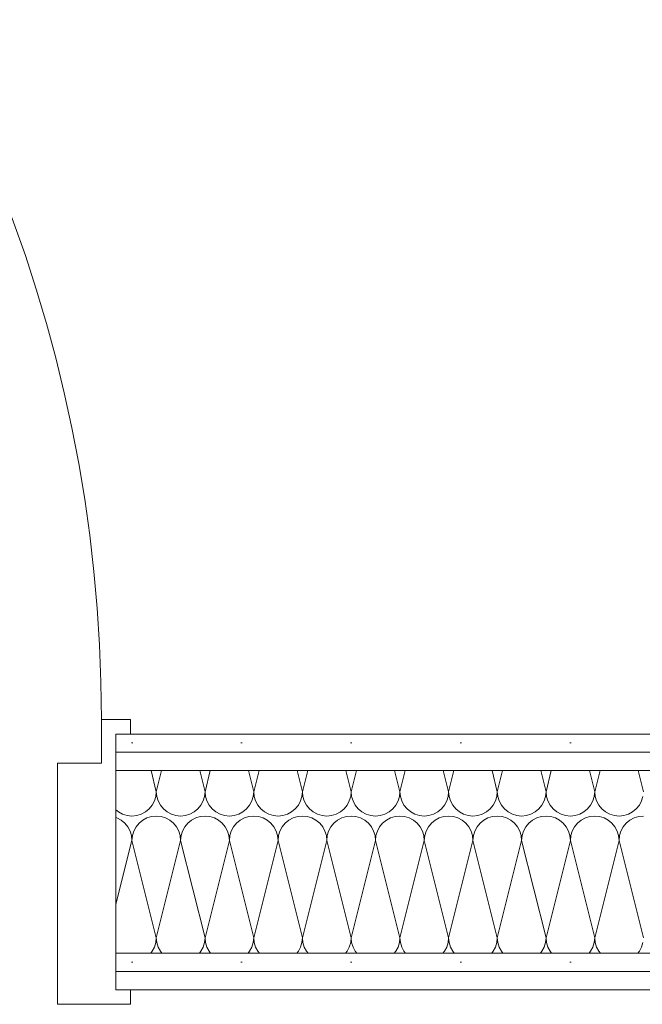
# Model space of a CAD drawing. Header units: metres. Extents: x -167 to 233, y -155 to 122.
# Tile 19 of 68: x 41.655 to 42.081, y 31.75 to 32.424. Entities that reach past the tile are written whole.
import ezdxf

# ---------------------------------------------------------------- set-up
doc = ezdxf.new("R2010")
doc.units = ezdxf.units.M
doc.header["$MEASUREMENT"] = 0
doc.layers.add('10 Wand außen', color=7, linetype='Continuous')
pattern_1 = [(0, (27236.132094, 33357.27905), (0, 0.075), [0, -0.075])]

# ---------------------------------------------------------------- blocks, each defined once
blk = doc.blocks.new('*X48', base_point=(27236.13209, 33357.27905))
at = {"layer": '10 Wand außen', "color": 8, "linetype": 'Continuous', "lineweight": 18}
for p, q in [((41.74514, 31.91018), (41.74876, 31.89572)), ((41.75238, 31.91018), (41.74876, 31.89572)), ((41.77848, 31.91018), (41.78209, 31.89572)), ((41.78571, 31.91018), (41.78209, 31.89572)), ((41.81181, 31.91018), (41.81543, 31.89572)), ((41.81904, 31.91018), (41.81543, 31.89572)), ((41.84514, 31.91018), (41.84876, 31.89572)), ((41.85238, 31.91018), (41.84876, 31.89572)), ((41.87848, 31.91018), (41.88209, 31.89572)), ((41.88571, 31.91018), (41.88209, 31.89572)), ((41.91181, 31.91018), (41.91543, 31.89572)), ((41.91904, 31.91018), (41.91543, 31.89572)), ((41.94514, 31.91018), (41.94876, 31.89572)), ((41.95238, 31.91018), (41.94876, 31.89572)), ((41.97848, 31.91018), (41.98209, 31.89572)), ((41.98571, 31.91018), (41.98209, 31.89572)), ((42.01181, 31.91018), (42.01543, 31.89572)), ((42.01904, 31.91018), (42.01543, 31.89572)), ((42.04514, 31.91018), (42.04876, 31.89572)), ((42.05238, 31.91018), (42.04876, 31.89572)), ((42.07848, 31.91018), (42.08209, 31.89572)), ((41.74749, 31.88934), (41.74844, 31.89246)), ((41.74844, 31.89246), (41.74876, 31.89572)), ((41.74876, 31.89572), (41.74908, 31.89246)), ((41.74908, 31.89246), (41.75003, 31.88934)), ((41.78083, 31.88934), (41.78177, 31.89246)), ((41.78177, 31.89246), (41.78209, 31.89572)), ((41.78209, 31.89572), (41.78241, 31.89246)), ((41.78241, 31.89246), (41.78336, 31.88934)), ((41.81416, 31.88934), (41.81511, 31.89246)), ((41.81511, 31.89246), (41.81543, 31.89572)), ((41.81543, 31.89572), (41.81575, 31.89246)), ((41.81575, 31.89246), (41.8167, 31.88934)), ((41.84749, 31.88934), (41.84844, 31.89246)), ((41.84844, 31.89246), (41.84876, 31.89572)), ((41.84876, 31.89572), (41.84908, 31.89246)), ((41.84908, 31.89246), (41.85003, 31.88934)), ((41.88083, 31.88934), (41.88177, 31.89246)), ((41.88177, 31.89246), (41.88209, 31.89572)), ((41.88209, 31.89572), (41.88241, 31.89246)), ((41.88241, 31.89246), (41.88336, 31.88934)), ((41.91416, 31.88934), (41.91511, 31.89246)), ((41.91511, 31.89246), (41.91543, 31.89572)), ((41.91543, 31.89572), (41.91575, 31.89246)), ((41.91575, 31.89246), (41.9167, 31.88934)), ((41.94749, 31.88934), (41.94844, 31.89246)), ((41.94844, 31.89246), (41.94876, 31.89572)), ((41.94876, 31.89572), (41.94908, 31.89246)), ((41.94908, 31.89246), (41.95003, 31.88934)), ((41.98083, 31.88934), (41.98177, 31.89246)), ((41.98177, 31.89246), (41.98209, 31.89572)), ((41.98209, 31.89572), (41.98241, 31.89246)), ((41.98241, 31.89246), (41.98336, 31.88934)), ((42.01416, 31.88934), (42.01511, 31.89246)), ((42.01511, 31.89246), (42.01543, 31.89572)), ((42.01543, 31.89572), (42.01575, 31.89246)), ((42.01575, 31.89246), (42.0167, 31.88934)), ((42.04749, 31.88934), (42.04844, 31.89246)), ((42.04844, 31.89246), (42.04876, 31.89572)), ((42.04876, 31.89572), (42.04908, 31.89246)), ((42.04908, 31.89246), (42.05003, 31.88934)), ((42.08083, 31.88934), (42.08177, 31.89246)), ((41.72117, 31.88323), (41.72283, 31.88186)), ((41.74135, 31.88186), (41.74388, 31.88393)), ((41.74388, 31.88393), (41.74595, 31.88646)), ((41.74595, 31.88646), (41.74749, 31.88934)), ((41.75003, 31.88934), (41.75157, 31.88646)), ((41.75157, 31.88646), (41.75364, 31.88393)), ((41.75364, 31.88393), (41.75617, 31.88186)), ((41.77469, 31.88186), (41.77721, 31.88393)), ((41.77721, 31.88393), (41.77929, 31.88646)), ((41.77929, 31.88646), (41.78083, 31.88934)), ((41.78336, 31.88934), (41.7849, 31.88646)), ((41.7849, 31.88646), (41.78698, 31.88393)), ((41.78698, 31.88393), (41.7895, 31.88186)), ((41.80802, 31.88186), (41.81055, 31.88393)), ((41.81055, 31.88393), (41.81262, 31.88646)), ((41.81262, 31.88646), (41.81416, 31.88934)), ((41.8167, 31.88934), (41.81824, 31.88646)), ((41.81824, 31.88646), (41.82031, 31.88393)), ((41.82031, 31.88393), (41.82283, 31.88186)), ((41.84135, 31.88186), (41.84388, 31.88393)), ((41.84388, 31.88393), (41.84595, 31.88646)), ((41.84595, 31.88646), (41.84749, 31.88934)), ((41.85003, 31.88934), (41.85157, 31.88646)), ((41.85157, 31.88646), (41.85364, 31.88393)), ((41.85364, 31.88393), (41.85617, 31.88186)), ((41.87469, 31.88186), (41.87721, 31.88393)), ((41.87721, 31.88393), (41.87929, 31.88646)), ((41.87929, 31.88646), (41.88083, 31.88934)), ((41.88336, 31.88934), (41.8849, 31.88646)), ((41.8849, 31.88646), (41.88698, 31.88393)), ((41.88698, 31.88393), (41.8895, 31.88186)), ((41.90802, 31.88186), (41.91055, 31.88393)), ((41.91055, 31.88393), (41.91262, 31.88646)), ((41.91262, 31.88646), (41.91416, 31.88934)), ((41.9167, 31.88934), (41.91824, 31.88646)), ((41.91824, 31.88646), (41.92031, 31.88393)), ((41.92031, 31.88393), (41.92283, 31.88186)), ((41.94135, 31.88186), (41.94388, 31.88393)), ((41.94388, 31.88393), (41.94595, 31.88646)), ((41.94595, 31.88646), (41.94749, 31.88934)), ((41.95003, 31.88934), (41.95157, 31.88646)), ((41.95157, 31.88646), (41.95364, 31.88393)), ((41.95364, 31.88393), (41.95617, 31.88186)), ((41.97469, 31.88186), (41.97721, 31.88393)), ((41.97721, 31.88393), (41.97929, 31.88646)), ((41.97929, 31.88646), (41.98083, 31.88934)), ((41.98336, 31.88934), (41.9849, 31.88646)), ((41.9849, 31.88646), (41.98698, 31.88393)), ((41.98698, 31.88393), (41.9895, 31.88186)), ((42.00802, 31.88186), (42.01055, 31.88393)), ((42.01055, 31.88393), (42.01262, 31.88646)), ((42.01262, 31.88646), (42.01416, 31.88934)), ((42.0167, 31.88934), (42.01824, 31.88646)), ((42.01824, 31.88646), (42.02031, 31.88393)), ((42.02031, 31.88393), (42.02283, 31.88186)), ((42.04135, 31.88186), (42.04388, 31.88393)), ((42.04388, 31.88393), (42.04595, 31.88646)), ((42.04595, 31.88646), (42.04749, 31.88934)), ((42.05003, 31.88934), (42.05157, 31.88646)), ((42.05157, 31.88646), (42.05364, 31.88393)), ((42.05364, 31.88393), (42.05617, 31.88186)), ((42.07469, 31.88186), (42.07721, 31.88393)), ((42.07721, 31.88393), (42.07929, 31.88646)), ((42.07929, 31.88646), (42.08083, 31.88934)), ((41.72181, 31.87778), (41.72117, 31.87797)), ((41.72469, 31.87624), (41.72181, 31.87778)), ((41.72283, 31.88186), (41.72572, 31.88032)), ((41.72572, 31.88032), (41.72884, 31.87937)), ((41.72884, 31.87937), (41.73209, 31.87905)), ((41.73209, 31.87905), (41.73535, 31.87937)), ((41.73535, 31.87937), (41.73847, 31.88032)), ((41.73847, 31.88032), (41.74135, 31.88186)), ((41.74238, 31.87778), (41.7395, 31.87624)), ((41.74551, 31.87873), (41.74238, 31.87778)), ((41.74876, 31.87905), (41.74551, 31.87873)), ((41.75201, 31.87873), (41.74876, 31.87905)), ((41.75514, 31.87778), (41.75201, 31.87873)), ((41.75802, 31.87624), (41.75514, 31.87778)), ((41.75617, 31.88186), (41.75905, 31.88032)), ((41.75905, 31.88032), (41.76218, 31.87937)), ((41.76218, 31.87937), (41.76543, 31.87905)), ((41.76543, 31.87905), (41.76868, 31.87937)), ((41.76868, 31.87937), (41.77181, 31.88032)), ((41.77181, 31.88032), (41.77469, 31.88186)), ((41.77572, 31.87778), (41.77283, 31.87624)), ((41.77884, 31.87873), (41.77572, 31.87778)), ((41.78209, 31.87905), (41.77884, 31.87873)), ((41.78535, 31.87873), (41.78209, 31.87905)), ((41.78847, 31.87778), (41.78535, 31.87873)), ((41.79135, 31.87624), (41.78847, 31.87778)), ((41.7895, 31.88186), (41.79238, 31.88032)), ((41.79238, 31.88032), (41.79551, 31.87937)), ((41.79551, 31.87937), (41.79876, 31.87905)), ((41.79876, 31.87905), (41.80201, 31.87937)), ((41.80201, 31.87937), (41.80514, 31.88032)), ((41.80514, 31.88032), (41.80802, 31.88186)), ((41.80905, 31.87778), (41.80617, 31.87624)), ((41.81218, 31.87873), (41.80905, 31.87778)), ((41.81543, 31.87905), (41.81218, 31.87873)), ((41.81868, 31.87873), (41.81543, 31.87905)), ((41.82181, 31.87778), (41.81868, 31.87873)), ((41.82469, 31.87624), (41.82181, 31.87778)), ((41.82283, 31.88186), (41.82572, 31.88032)), ((41.82572, 31.88032), (41.82884, 31.87937)), ((41.82884, 31.87937), (41.83209, 31.87905)), ((41.83209, 31.87905), (41.83535, 31.87937)), ((41.83535, 31.87937), (41.83847, 31.88032)), ((41.83847, 31.88032), (41.84135, 31.88186)), ((41.84238, 31.87778), (41.8395, 31.87624)), ((41.84551, 31.87873), (41.84238, 31.87778)), ((41.84876, 31.87905), (41.84551, 31.87873)), ((41.85201, 31.87873), (41.84876, 31.87905)), ((41.85514, 31.87778), (41.85201, 31.87873)), ((41.85802, 31.87624), (41.85514, 31.87778)), ((41.85617, 31.88186), (41.85905, 31.88032)), ((41.85905, 31.88032), (41.86218, 31.87937)), ((41.86218, 31.87937), (41.86543, 31.87905)), ((41.86543, 31.87905), (41.86868, 31.87937)), ((41.86868, 31.87937), (41.87181, 31.88032)), ((41.87181, 31.88032), (41.87469, 31.88186)), ((41.87572, 31.87778), (41.87283, 31.87624)), ((41.87884, 31.87873), (41.87572, 31.87778)), ((41.88209, 31.87905), (41.87884, 31.87873)), ((41.88535, 31.87873), (41.88209, 31.87905)), ((41.88847, 31.87778), (41.88535, 31.87873)), ((41.89135, 31.87624), (41.88847, 31.87778)), ((41.8895, 31.88186), (41.89238, 31.88032)), ((41.89238, 31.88032), (41.89551, 31.87937)), ((41.89551, 31.87937), (41.89876, 31.87905)), ((41.89876, 31.87905), (41.90201, 31.87937)), ((41.90201, 31.87937), (41.90514, 31.88032)), ((41.90514, 31.88032), (41.90802, 31.88186)), ((41.90905, 31.87778), (41.90617, 31.87624)), ((41.91218, 31.87873), (41.90905, 31.87778)), ((41.91543, 31.87905), (41.91218, 31.87873)), ((41.91868, 31.87873), (41.91543, 31.87905)), ((41.92181, 31.87778), (41.91868, 31.87873)), ((41.92469, 31.87624), (41.92181, 31.87778)), ((41.92283, 31.88186), (41.92572, 31.88032)), ((41.92572, 31.88032), (41.92884, 31.87937)), ((41.92884, 31.87937), (41.93209, 31.87905)), ((41.93209, 31.87905), (41.93535, 31.87937)), ((41.93535, 31.87937), (41.93847, 31.88032)), ((41.93847, 31.88032), (41.94135, 31.88186)), ((41.94238, 31.87778), (41.9395, 31.87624)), ((41.94551, 31.87873), (41.94238, 31.87778)), ((41.94876, 31.87905), (41.94551, 31.87873)), ((41.95201, 31.87873), (41.94876, 31.87905)), ((41.95514, 31.87778), (41.95201, 31.87873)), ((41.95802, 31.87624), (41.95514, 31.87778)), ((41.95617, 31.88186), (41.95905, 31.88032)), ((41.95905, 31.88032), (41.96218, 31.87937)), ((41.96218, 31.87937), (41.96543, 31.87905)), ((41.96543, 31.87905), (41.96868, 31.87937)), ((41.96868, 31.87937), (41.97181, 31.88032)), ((41.97181, 31.88032), (41.97469, 31.88186)), ((41.97572, 31.87778), (41.97283, 31.87624)), ((41.97884, 31.87873), (41.97572, 31.87778)), ((41.98209, 31.87905), (41.97884, 31.87873)), ((41.98535, 31.87873), (41.98209, 31.87905)), ((41.98847, 31.87778), (41.98535, 31.87873)), ((41.99135, 31.87624), (41.98847, 31.87778)), ((41.9895, 31.88186), (41.99238, 31.88032)), ((41.99238, 31.88032), (41.99551, 31.87937)), ((41.99551, 31.87937), (41.99876, 31.87905)), ((41.99876, 31.87905), (42.00201, 31.87937)), ((42.00201, 31.87937), (42.00514, 31.88032)), ((42.00514, 31.88032), (42.00802, 31.88186)), ((42.00905, 31.87778), (42.00617, 31.87624)), ((42.01218, 31.87873), (42.00905, 31.87778)), ((42.01543, 31.87905), (42.01218, 31.87873)), ((42.01868, 31.87873), (42.01543, 31.87905)), ((42.02181, 31.87778), (42.01868, 31.87873)), ((42.02469, 31.87624), (42.02181, 31.87778)), ((42.02283, 31.88186), (42.02572, 31.88032)), ((42.02572, 31.88032), (42.02884, 31.87937)), ((42.02884, 31.87937), (42.03209, 31.87905)), ((42.03209, 31.87905), (42.03535, 31.87937)), ((42.03535, 31.87937), (42.03847, 31.88032)), ((42.03847, 31.88032), (42.04135, 31.88186)), ((42.04238, 31.87778), (42.0395, 31.87624)), ((42.04551, 31.87873), (42.04238, 31.87778)), ((42.04876, 31.87905), (42.04551, 31.87873)), ((42.05201, 31.87873), (42.04876, 31.87905)), ((42.05514, 31.87778), (42.05201, 31.87873)), ((42.05802, 31.87624), (42.05514, 31.87778)), ((42.05617, 31.88186), (42.05905, 31.88032)), ((42.05905, 31.88032), (42.06218, 31.87937)), ((42.06218, 31.87937), (42.06543, 31.87905)), ((42.06543, 31.87905), (42.06868, 31.87937)), ((42.06868, 31.87937), (42.07181, 31.88032)), ((42.07181, 31.88032), (42.07469, 31.88186)), ((42.07572, 31.87778), (42.07283, 31.87624)), ((42.07884, 31.87873), (42.07572, 31.87778)), ((42.08209, 31.87905), (42.07884, 31.87873)), ((41.72721, 31.87417), (41.72469, 31.87624)), ((41.72929, 31.87164), (41.72721, 31.87417)), ((41.73083, 31.86876), (41.72929, 31.87164)), ((41.7349, 31.87164), (41.73336, 31.86876)), ((41.73698, 31.87417), (41.7349, 31.87164)), ((41.7395, 31.87624), (41.73698, 31.87417)), ((41.76055, 31.87417), (41.75802, 31.87624)), ((41.76262, 31.87164), (41.76055, 31.87417)), ((41.76416, 31.86876), (41.76262, 31.87164)), ((41.76824, 31.87164), (41.7667, 31.86876)), ((41.77031, 31.87417), (41.76824, 31.87164)), ((41.77283, 31.87624), (41.77031, 31.87417)), ((41.79388, 31.87417), (41.79135, 31.87624)), ((41.79595, 31.87164), (41.79388, 31.87417)), ((41.79749, 31.86876), (41.79595, 31.87164)), ((41.80157, 31.87164), (41.80003, 31.86876)), ((41.80364, 31.87417), (41.80157, 31.87164)), ((41.80617, 31.87624), (41.80364, 31.87417)), ((41.82721, 31.87417), (41.82469, 31.87624)), ((41.82929, 31.87164), (41.82721, 31.87417)), ((41.83083, 31.86876), (41.82929, 31.87164)), ((41.8349, 31.87164), (41.83336, 31.86876)), ((41.83698, 31.87417), (41.8349, 31.87164)), ((41.8395, 31.87624), (41.83698, 31.87417)), ((41.86055, 31.87417), (41.85802, 31.87624)), ((41.86262, 31.87164), (41.86055, 31.87417)), ((41.86416, 31.86876), (41.86262, 31.87164)), ((41.86824, 31.87164), (41.8667, 31.86876)), ((41.87031, 31.87417), (41.86824, 31.87164)), ((41.87283, 31.87624), (41.87031, 31.87417)), ((41.89388, 31.87417), (41.89135, 31.87624)), ((41.89595, 31.87164), (41.89388, 31.87417)), ((41.89749, 31.86876), (41.89595, 31.87164)), ((41.90157, 31.87164), (41.90003, 31.86876)), ((41.90364, 31.87417), (41.90157, 31.87164)), ((41.90617, 31.87624), (41.90364, 31.87417)), ((41.92721, 31.87417), (41.92469, 31.87624)), ((41.92929, 31.87164), (41.92721, 31.87417)), ((41.93083, 31.86876), (41.92929, 31.87164)), ((41.9349, 31.87164), (41.93336, 31.86876)), ((41.93698, 31.87417), (41.9349, 31.87164)), ((41.9395, 31.87624), (41.93698, 31.87417)), ((41.96055, 31.87417), (41.95802, 31.87624)), ((41.96262, 31.87164), (41.96055, 31.87417)), ((41.96416, 31.86876), (41.96262, 31.87164)), ((41.96824, 31.87164), (41.9667, 31.86876)), ((41.97031, 31.87417), (41.96824, 31.87164)), ((41.97283, 31.87624), (41.97031, 31.87417)), ((41.99388, 31.87417), (41.99135, 31.87624)), ((41.99595, 31.87164), (41.99388, 31.87417)), ((41.99749, 31.86876), (41.99595, 31.87164)), ((42.00157, 31.87164), (42.00003, 31.86876)), ((42.00364, 31.87417), (42.00157, 31.87164)), ((42.00617, 31.87624), (42.00364, 31.87417)), ((42.02721, 31.87417), (42.02469, 31.87624)), ((42.02929, 31.87164), (42.02721, 31.87417)), ((42.03083, 31.86876), (42.02929, 31.87164)), ((42.0349, 31.87164), (42.03336, 31.86876)), ((42.03698, 31.87417), (42.0349, 31.87164)), ((42.0395, 31.87624), (42.03698, 31.87417)), ((42.06055, 31.87417), (42.05802, 31.87624)), ((42.06262, 31.87164), (42.06055, 31.87417)), ((42.06416, 31.86876), (42.06262, 31.87164)), ((42.06824, 31.87164), (42.0667, 31.86876)), ((42.07031, 31.87417), (42.06824, 31.87164)), ((42.07283, 31.87624), (42.07031, 31.87417)), ((41.73177, 31.86563), (41.73083, 31.86876)), ((41.73209, 31.86238), (41.73177, 31.86563)), ((41.73241, 31.86563), (41.73209, 31.86238)), ((41.73336, 31.86876), (41.73241, 31.86563)), ((41.76511, 31.86563), (41.76416, 31.86876)), ((41.76543, 31.86238), (41.76511, 31.86563)), ((41.76575, 31.86563), (41.76543, 31.86238)), ((41.7667, 31.86876), (41.76575, 31.86563)), ((41.79844, 31.86563), (41.79749, 31.86876)), ((41.79876, 31.86238), (41.79844, 31.86563)), ((41.79908, 31.86563), (41.79876, 31.86238)), ((41.80003, 31.86876), (41.79908, 31.86563)), ((41.83177, 31.86563), (41.83083, 31.86876)), ((41.83209, 31.86238), (41.83177, 31.86563)), ((41.83241, 31.86563), (41.83209, 31.86238)), ((41.83336, 31.86876), (41.83241, 31.86563)), ((41.86511, 31.86563), (41.86416, 31.86876)), ((41.86543, 31.86238), (41.86511, 31.86563)), ((41.86575, 31.86563), (41.86543, 31.86238)), ((41.8667, 31.86876), (41.86575, 31.86563)), ((41.89844, 31.86563), (41.89749, 31.86876)), ((41.89876, 31.86238), (41.89844, 31.86563)), ((41.89908, 31.86563), (41.89876, 31.86238)), ((41.90003, 31.86876), (41.89908, 31.86563)), ((41.93177, 31.86563), (41.93083, 31.86876)), ((41.93209, 31.86238), (41.93177, 31.86563)), ((41.93241, 31.86563), (41.93209, 31.86238)), ((41.93336, 31.86876), (41.93241, 31.86563)), ((41.96511, 31.86563), (41.96416, 31.86876)), ((41.96543, 31.86238), (41.96511, 31.86563)), ((41.96575, 31.86563), (41.96543, 31.86238)), ((41.9667, 31.86876), (41.96575, 31.86563)), ((41.99844, 31.86563), (41.99749, 31.86876)), ((41.99876, 31.86238), (41.99844, 31.86563)), ((41.99908, 31.86563), (41.99876, 31.86238)), ((42.00003, 31.86876), (41.99908, 31.86563)), ((42.03177, 31.86563), (42.03083, 31.86876)), ((42.03209, 31.86238), (42.03177, 31.86563)), ((42.03241, 31.86563), (42.03209, 31.86238)), ((42.03336, 31.86876), (42.03241, 31.86563)), ((42.06511, 31.86563), (42.06416, 31.86876)), ((42.06543, 31.86238), (42.06511, 31.86563)), ((42.06575, 31.86563), (42.06543, 31.86238)), ((42.0667, 31.86876), (42.06575, 31.86563)), ((41.73209, 31.86238), (41.72117, 31.81867)), ((41.73209, 31.86238), (41.74876, 31.79572)), ((41.76543, 31.86238), (41.74876, 31.79572)), ((41.76543, 31.86238), (41.78209, 31.79572)), ((41.79876, 31.86238), (41.78209, 31.79572)), ((41.79876, 31.86238), (41.81543, 31.79572)), ((41.83209, 31.86238), (41.81543, 31.79572)), ((41.83209, 31.86238), (41.84876, 31.79572)), ((41.86543, 31.86238), (41.84876, 31.79572)), ((41.86543, 31.86238), (41.88209, 31.79572)), ((41.89876, 31.86238), (41.88209, 31.79572)), ((41.89876, 31.86238), (41.91543, 31.79572)), ((41.93209, 31.86238), (41.91543, 31.79572)), ((41.93209, 31.86238), (41.94876, 31.79572)), ((41.96543, 31.86238), (41.94876, 31.79572)), ((41.96543, 31.86238), (41.98209, 31.79572)), ((41.99876, 31.86238), (41.98209, 31.79572)), ((41.99876, 31.86238), (42.01543, 31.79572)), ((42.03209, 31.86238), (42.01543, 31.79572)), ((42.03209, 31.86238), (42.04876, 31.79572)), ((42.06543, 31.86238), (42.04876, 31.79572)), ((42.06543, 31.86238), (42.08209, 31.79572)), ((41.74844, 31.79246), (41.74876, 31.79572)), ((41.74876, 31.79572), (41.74908, 31.79246)), ((41.78177, 31.79246), (41.78209, 31.79572)), ((41.78209, 31.79572), (41.78241, 31.79246)), ((41.81511, 31.79246), (41.81543, 31.79572)), ((41.81543, 31.79572), (41.81575, 31.79246)), ((41.84844, 31.79246), (41.84876, 31.79572)), ((41.84876, 31.79572), (41.84908, 31.79246)), ((41.88177, 31.79246), (41.88209, 31.79572)), ((41.88209, 31.79572), (41.88241, 31.79246)), ((41.91511, 31.79246), (41.91543, 31.79572)), ((41.91543, 31.79572), (41.91575, 31.79246)), ((41.94844, 31.79246), (41.94876, 31.79572)), ((41.94876, 31.79572), (41.94908, 31.79246)), ((41.98177, 31.79246), (41.98209, 31.79572)), ((41.98209, 31.79572), (41.98241, 31.79246)), ((42.01511, 31.79246), (42.01543, 31.79572)), ((42.01543, 31.79572), (42.01575, 31.79246)), ((42.04844, 31.79246), (42.04876, 31.79572)), ((42.04876, 31.79572), (42.04908, 31.79246)), ((41.74595, 31.78646), (41.74749, 31.78934)), ((41.74749, 31.78934), (41.74844, 31.79246)), ((41.74908, 31.79246), (41.75003, 31.78934)), ((41.75003, 31.78934), (41.75157, 31.78646)), ((41.77929, 31.78646), (41.78083, 31.78934)), ((41.78083, 31.78934), (41.78177, 31.79246)), ((41.78241, 31.79246), (41.78336, 31.78934)), ((41.78336, 31.78934), (41.7849, 31.78646)), ((41.81262, 31.78646), (41.81416, 31.78934)), ((41.81416, 31.78934), (41.81511, 31.79246)), ((41.81575, 31.79246), (41.8167, 31.78934)), ((41.8167, 31.78934), (41.81824, 31.78646)), ((41.84595, 31.78646), (41.84749, 31.78934)), ((41.84749, 31.78934), (41.84844, 31.79246)), ((41.84908, 31.79246), (41.85003, 31.78934)), ((41.85003, 31.78934), (41.85157, 31.78646)), ((41.87929, 31.78646), (41.88083, 31.78934)), ((41.88083, 31.78934), (41.88177, 31.79246)), ((41.88241, 31.79246), (41.88336, 31.78934)), ((41.88336, 31.78934), (41.8849, 31.78646)), ((41.91262, 31.78646), (41.91416, 31.78934)), ((41.91416, 31.78934), (41.91511, 31.79246)), ((41.91575, 31.79246), (41.9167, 31.78934)), ((41.9167, 31.78934), (41.91824, 31.78646)), ((41.94595, 31.78646), (41.94749, 31.78934)), ((41.94749, 31.78934), (41.94844, 31.79246)), ((41.94908, 31.79246), (41.95003, 31.78934)), ((41.95003, 31.78934), (41.95157, 31.78646)), ((41.97929, 31.78646), (41.98083, 31.78934)), ((41.98083, 31.78934), (41.98177, 31.79246)), ((41.98241, 31.79246), (41.98336, 31.78934)), ((41.98336, 31.78934), (41.9849, 31.78646)), ((42.01262, 31.78646), (42.01416, 31.78934)), ((42.01416, 31.78934), (42.01511, 31.79246)), ((42.01575, 31.79246), (42.0167, 31.78934)), ((42.0167, 31.78934), (42.01824, 31.78646)), ((42.04595, 31.78646), (42.04749, 31.78934)), ((42.04749, 31.78934), (42.04844, 31.79246)), ((42.04908, 31.79246), (42.05003, 31.78934)), ((42.05003, 31.78934), (42.05157, 31.78646)), ((42.07929, 31.78646), (42.08083, 31.78934)), ((42.08083, 31.78934), (42.08177, 31.79246)), ((41.74491, 31.78518), (41.74595, 31.78646)), ((41.75157, 31.78646), (41.75261, 31.78518)), ((41.77824, 31.78518), (41.77929, 31.78646)), ((41.7849, 31.78646), (41.78595, 31.78518)), ((41.81157, 31.78518), (41.81262, 31.78646)), ((41.81824, 31.78646), (41.81928, 31.78518)), ((41.84491, 31.78518), (41.84595, 31.78646)), ((41.85157, 31.78646), (41.85261, 31.78518)), ((41.87824, 31.78518), (41.87929, 31.78646)), ((41.8849, 31.78646), (41.88595, 31.78518)), ((41.91157, 31.78518), (41.91262, 31.78646)), ((41.91824, 31.78646), (41.91928, 31.78518)), ((41.94491, 31.78518), (41.94595, 31.78646)), ((41.95157, 31.78646), (41.95261, 31.78518)), ((41.97824, 31.78518), (41.97929, 31.78646)), ((41.9849, 31.78646), (41.98595, 31.78518)), ((42.01157, 31.78518), (42.01262, 31.78646)), ((42.01824, 31.78646), (42.01928, 31.78518)), ((42.04491, 31.78518), (42.04595, 31.78646)), ((42.05157, 31.78646), (42.05261, 31.78518)), ((42.07824, 31.78518), (42.07929, 31.78646))]:
    blk.add_line(p, q, dxfattribs=at)
blk = doc.blocks.new('Zargentür 1-Fl 27')
at = {"layer": '10 Wand außen', "color": 7, "linetype": 'Continuous', "lineweight": 18}
for p, q in [((-0.495, 0.01), (-0.515, 0.01)), ((-0.515, 0.01), (-0.515, 0)), ((-0.495, -0.02), (-0.495, 0.01)), ((-0.515, 0), (-0.505, 0)), ((-0.505, 0), (-0.505, -0.175)), ((-0.465, -0.02), (-0.495, -0.02)), ((-0.465, -0.185), (-0.465, -0.02)), ((-0.505, -0.175), (-0.515, -0.175)), ((-0.515, -0.175), (-0.515, -0.185)), ((-0.515, -0.185), (-0.465, -0.185))]:
    blk.add_line(p, q, dxfattribs=at)
at = {"layer": '10 Wand außen', "color": 7, "linetype": 'Continuous', "lineweight": 13}
for p, q in [((-0.505, 0), (-0.505, -0.0125)), ((-0.505, 0), (-0.505, -0.0125)), ((-0.505, -0.0125), (-0.505, -0.025)), ((-0.505, -0.0125), (-0.505, -0.025)), ((-0.505, -0.025), (-0.505, -0.15)), ((-0.505, -0.025), (-0.505, -0.15)), ((-0.505, -0.15), (-0.505, -0.1625)), ((-0.505, -0.15), (-0.505, -0.1625)), ((-0.505, -0.1625), (-0.505, -0.175)), ((-0.505, -0.1625), (-0.505, -0.175))]:
    blk.add_line(p, q, dxfattribs=at)
blk.add_arc((0.495, 0.01), 0.99, 90, 180, dxfattribs=at)

msp = doc.modelspace()

# ---------------------------------------------------------------- hatches: boundary and pattern name
at = {"layer": '10 Wand außen', "linetype": 'Continuous', "lineweight": 13, "true_color": 0x000100}
h = msp.add_hatch(dxfattribs=at)
h.set_pattern_fill('Gipskarton_0001', color=98, style=0, pattern_type=2)
h.set_pattern_definition(pattern_1)
h.paths.add_polyline_path([(41.72117, 31.92268), (42.50109, 31.92268), (42.50109, 31.93518), (41.72117, 31.93518)])
h = msp.add_hatch(dxfattribs=at)
h.set_pattern_fill('Gipskarton_0001', color=98, style=0, pattern_type=2)
h.set_pattern_definition(pattern_1)
h.paths.add_polyline_path([(42.50109, 31.92268), (41.72117, 31.92268), (41.72117, 31.91018), (42.50109, 31.91018)])
h = msp.add_hatch(dxfattribs=at)
h.set_pattern_fill('Gipskarton_0001', color=98, style=0, pattern_type=2)
h.set_pattern_definition(pattern_1)
h.paths.add_polyline_path([(41.72117, 31.77268), (42.50109, 31.77268), (42.50109, 31.78518), (41.72117, 31.78518)])
h = msp.add_hatch(dxfattribs=at)
h.set_pattern_fill('Gipskarton_0001', color=98, style=0, pattern_type=2)
h.set_pattern_definition(pattern_1)
h.paths.add_polyline_path([(41.72117, 31.77268), (41.72117, 31.76018), (42.50109, 31.76018), (42.50109, 31.77268)])

# ---------------------------------------------------------------- linework, layer by layer
at = {"layer": '10 Wand außen', "color": 7, "linetype": 'Continuous', "lineweight": 13}
for p, q in [((41.72117, 31.93518), (41.72117, 31.92268)), ((42.50109, 31.92268), (41.72117, 31.92268)), ((41.72117, 31.92268), (41.72117, 31.91018)), ((42.50109, 31.91018), (41.72117, 31.91018)), ((41.72117, 31.91018), (41.72117, 31.78518)), ((41.72117, 31.78518), (42.50109, 31.78518)), ((41.72117, 31.78518), (41.72117, 31.77268)), ((41.72117, 31.77268), (42.50109, 31.77268)), ((41.72117, 31.77268), (41.72117, 31.76018))]:
    msp.add_line(p, q, dxfattribs=at)
at = {"layer": '10 Wand außen', "color": 7, "linetype": 'Continuous', "lineweight": 13, "flags": 128}
for points in [[(42.50109, 31.93518), (41.72117, 31.93518)], [(41.72117, 31.76018), (42.50109, 31.76018)]]:
    msp.add_lwpolyline(points, dxfattribs=at)

# ---------------------------------------------------------------- block references
at = {"layer": '10 Wand außen', "color": 7, "linetype": 'Continuous', "lineweight": 18, "xscale": -1}
msp.add_blockref('Zargentür 1-Fl 27', (41.21617, 31.93518), dxfattribs=at)
at = {"layer": '10 Wand außen', "color": 7, "lineweight": 35}
msp.add_blockref('*X48', (27236.13209, 33357.27905), dxfattribs=at)

doc.saveas('drawing.dxf')
